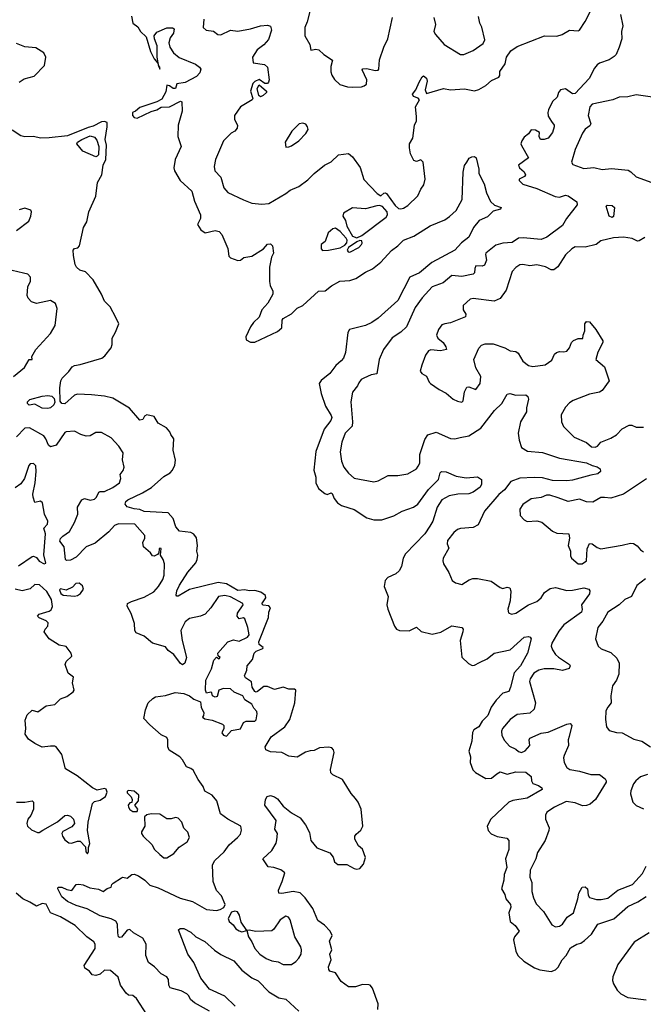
# Model space of a CAD drawing. Extents: x 1690054 to 1842981, y 782881 to 914114.
# Tile 68 of 256: x 1703358 to 1707755, y 828471 to 835409. Entities that reach past the tile are written whole.
import ezdxf

# ---------------------------------------------------------------- set-up
doc = ezdxf.new("R2010")
doc.units = 0

msp = doc.modelspace()

# ---------------------------------------------------------------- linework, layer by layer
at = {"layer": '0CON10XD'}
for points in [[(1705425.4, 835555), (1705384, 835395), (1705367.5, 835355), (1705367.8, 835295), (1705402.9, 835235), (1705411.2, 835195), (1705445, 835200.8), (1705467.9, 835197.9), (1705503.3, 835165), (1705563.3, 835125), (1705551.7, 835078.3), (1705552.3, 835042.3), (1705558.3, 835018.3), (1705578.3, 834988.3), (1705615, 834952.5), (1705670, 834935), (1705705.9, 834934.1), (1705767, 834937), (1705787.7, 834942.3), (1705803.3, 834955), (1705805.7, 834985), (1705772, 835055), (1705776.1, 835063.9), (1705805, 835065.4), (1705865, 835051.1), (1705885, 835054.5), (1705889.3, 835060.7), (1705894.7, 835125.3), (1705925.6, 835215), (1705954.5, 835275.5), (1705986, 835425)], [(1704655, 835413.3), (1704651.5, 835355), (1704672, 835335), (1704725, 835328.1), (1704755, 835305.6), (1704775, 835301.9), (1704844.6, 835335.4), (1704895, 835329.3), (1704985.3, 835344.7), (1705055, 835366.2), (1705105, 835370), (1705125, 835362.5), (1705133.3, 835335), (1705110.8, 835269.2), (1705078.8, 835231.2), (1705032.7, 835197.3), (1705000, 835145), (1705005, 835104.3), (1705083, 835093), (1705104.1, 835074.1), (1705116.2, 834985), (1705111.7, 834968.3), (1705105, 834960), (1705085, 834960), (1705045, 834986.7), (1705015, 834972.5), (1705001.3, 834958.7), (1704985.5, 834905), (1705002.5, 834855), (1704997.5, 834845), (1704915, 834796.2), (1704873.3, 834735), (1704872.5, 834705), (1704892.5, 834665), (1704890, 834645), (1704875, 834624), (1704849.7, 834610.3), (1704795, 834556.7), (1704737.1, 834425), (1704728, 834375), (1704734, 834345), (1704775, 834298.8), (1704797.8, 834225), (1704825, 834191.4), (1704935, 834138.9), (1704995, 834117.1), (1705065, 834109.2), (1705115, 834114.3), (1705235, 834184.3), (1705265, 834207.8), (1705325, 834232.9), (1705389.5, 834280.5), (1705435, 834324.3), (1705506.8, 834383.2), (1705553.4, 834406.6), (1705605, 834455.8), (1705676.4, 834466.4), (1705705, 834442.5), (1705757.6, 834367.6), (1705783.9, 834283.9), (1705877.5, 834185), (1705905, 834167.5), (1705925, 834187.5), (1705935, 834190), (1705945, 834183.8), (1706005, 834100), (1706029.1, 834079.1), (1706045, 834075.6), (1706065, 834080.5), (1706095, 834100), (1706165, 834167.5), (1706185.4, 834214.6), (1706206.4, 834245), (1706216.5, 834285), (1706202.5, 834405), (1706185, 834420.8), (1706155, 834410), (1706136.7, 834416.7), (1706113.3, 834465), (1706106.1, 834506.1), (1706106.2, 834535), (1706129.2, 834575), (1706142.5, 834665), (1706154.4, 834695.6), (1706156.6, 834726.6), (1706148, 834795), (1706176.7, 834845), (1706167, 834857), (1706135, 834868.8), (1706126.2, 834885), (1706150, 834915), (1706175, 834970), (1706195, 835007.5), (1706205, 835012.5), (1706226.1, 834996.1), (1706230, 834975), (1706217.5, 834915), (1706225, 834890), (1706345, 834924.3), (1706395, 834916), (1706495, 834922.5), (1706565, 834908.9), (1706595, 834918.1), (1706645, 834945.7), (1706685, 834980.8), (1706736.7, 835005), (1706743.3, 835015), (1706743.3, 835045), (1706781.7, 835098.3), (1706790, 835145), (1706820.2, 835189.8), (1706865, 835220.6), (1707057.5, 835295), (1707145, 835294.2), (1707183.3, 835305), (1707235, 835335.7), (1707295, 835330.8), (1707305, 835336.2), (1707345, 835397.5), (1707415, 835533.3)], [(1704145.7, 835434.3), (1704156, 835385), (1704190, 835360), (1704210, 835325), (1704248.3, 835288.3), (1704278.9, 835185), (1704305, 835134), (1704332.5, 835102.5), (1704339.2, 835079.8), (1704345, 835060), (1704346.7, 835075), (1704339.2, 835079.8), (1704327.8, 835145), (1704327.5, 835225), (1704307.2, 835275), (1704306.7, 835295), (1704325, 835321.2), (1704395, 835351.1), (1704435, 835350.8), (1704445.7, 835345), (1704442.9, 835315), (1704419.7, 835280.3), (1704409.5, 835245), (1704415.4, 835215.4), (1704441.9, 835175), (1704482.4, 835142.4), (1704597.5, 835095), (1704625.8, 835075.8), (1704635, 835060), (1704628.8, 835035), (1704605, 835008), (1704523.9, 834966.1), (1704465, 834957.5), (1704456.2, 834923.8), (1704440, 834925), (1704413.6, 834943.6), (1704395, 834947.5), (1704388.9, 834901.1), (1704360.8, 834849.2), (1704325, 834829.6), (1704205, 834791.1), (1704175, 834763.8), (1704153.3, 834755), (1704153.2, 834735), (1704165, 834719.1), (1704185.4, 834715.4), (1704285, 834762.2), (1704325, 834773.8), (1704355, 834792.5), (1704414.4, 834795.6), (1704492.5, 834835), (1704500.7, 834830.7), (1704503.8, 834765), (1704475.7, 834665.7), (1704472, 834585), (1704495.5, 834515), (1704453.6, 834425), (1704445.4, 834365), (1704448.4, 834345), (1704488.1, 834275), (1704570.9, 834200.9), (1704590, 834130), (1704631.5, 834035), (1704631.5, 834008.5), (1704612.2, 833965), (1704635, 833928.8), (1704665, 833906.2), (1704735, 833924.2), (1704765, 833915.7), (1704782.9, 833895), (1704825.7, 833795.7), (1704833.1, 833743.1), (1704845, 833731.2), (1704895, 833711.2), (1704915, 833713.8), (1704937.3, 833732.7), (1704995, 833742.9), (1705075.6, 833794.4), (1705105, 833827.5), (1705125, 833830), (1705140, 833815), (1705146.7, 833765), (1705134, 833735), (1705119.2, 833665), (1705118.1, 833565), (1705124.4, 833535), (1705143.1, 833495), (1705141.9, 833475), (1705107.8, 833412.2), (1705063.8, 833365), (1705046.9, 833313.1), (1705007.1, 833275), (1704985.4, 833244.6), (1704953.1, 833175), (1704954, 833154), (1704985, 833137.1), (1705015, 833136.5), (1705175, 833211.1), (1705205, 833238), (1705208.6, 833291.4), (1705215, 833303.8), (1705275, 833336), (1705315, 833375.8), (1705354.4, 833395), (1705465, 833495.3), (1705512, 833498), (1705556.9, 833533.1), (1705615, 833567.3), (1705685, 833571.2), (1705728.9, 833585), (1705795, 833629.4), (1705845, 833652.9), (1705905, 833700.5), (1705978.2, 833781.8), (1706025, 833815.3), (1706065, 833854.6), (1706135.8, 833884.2), (1706252.3, 833957.7), (1706355, 834000), (1706387.8, 834022.2), (1706434.4, 834065), (1706477.9, 834142.1), (1706484.4, 834335.6), (1706495, 834382.5), (1706510, 834405), (1706527.5, 834432.5), (1706545, 834443.8), (1706565, 834444), (1706575.4, 834435.4), (1706596.2, 834355), (1706596.2, 834325), (1706631.7, 834251.7), (1706649.1, 834189.1), (1706677.7, 834127.7), (1706705, 834103.3), (1706752.5, 834085), (1706747.5, 834075), (1706695, 834060), (1706655, 834020), (1706596.6, 833993.4), (1706558.6, 833945), (1706525, 833876), (1706472.4, 833837.6), (1706425, 833785.5), (1706263, 833697), (1706177.5, 833625), (1706107.5, 833595), (1706025, 833430), (1705885, 833305.6), (1705840, 833275)], [(1707594.2, 835445), (1707610, 835365), (1707601.2, 835325), (1707603.3, 835275), (1707583.8, 835215), (1707562.9, 835165), (1707549.8, 835150.2), (1707515, 835126.4), (1707446.2, 835103.8), (1707429, 835091), (1707411.4, 835068.6), (1707374.2, 834995), (1707275, 834890), (1707255, 834887.5), (1707205, 834922.5), (1707170, 834915), (1707156.7, 834895), (1707147.5, 834862.5), (1707115, 834833.3), (1707086.2, 834775), (1707081.2, 834755), (1707085, 834730), (1707108.3, 834691.7), (1707126.7, 834665), (1707126.2, 834655), (1707114, 834615), (1707085, 834574), (1707055, 834563.8), (1707030, 834565), (1707020, 834585), (1707022.5, 834615), (1706995, 834630), (1706965, 834633.3), (1706944.2, 834605.8), (1706915, 834581.2), (1706899.4, 834555), (1706892.2, 834535), (1706895, 834523.3), (1706945.5, 834435), (1706875.5, 834385), (1706880.8, 834365), (1706915, 834338.1), (1706923.8, 834316.2), (1706917.5, 834305), (1706880, 834285), (1706880, 834275), (1706905, 834249.2), (1707005, 834220), (1707133.8, 834163.8), (1707165, 834159.1), (1707205, 834172.2), (1707225, 834169.1), (1707285.7, 834125), (1707289.1, 834105), (1707212.8, 834007.2), (1707185, 833957.9), (1707075, 833875.7), (1707035, 833861.4), (1706908.2, 833871.8), (1706875, 833869.5), (1706829.9, 833840.1), (1706765, 833835.4), (1706715, 833819.4), (1706645, 833763.8), (1706641.5, 833755), (1706649.2, 833715), (1706635, 833678.6), (1706618.1, 833671.9), (1706575, 833674.3), (1706566.4, 833655), (1706565.5, 833624.5), (1706556.2, 833615), (1706475, 833599.3), (1706405, 833606.2), (1706342.5, 833555), (1706265, 833526.9), (1706195, 833449.1), (1706145, 833380.9), (1706085, 833245.9), (1706045, 833206.5), (1705983.4, 833166.6), (1705922.5, 833085), (1705893.1, 833015), (1705876.2, 832913.8), (1705835, 832906.9), (1705784, 832884), (1705765, 832874.4), (1705749.4, 832850.6)], [(1706276.7, 835425), (1706289.2, 835375), (1706278.8, 835325), (1706288.8, 835305), (1706351.2, 835235), (1706465, 835163.5), (1706488.8, 835165), (1706555, 835193.1), (1706625, 835241.9), (1706636.3, 835266.3), (1706615.4, 835355.4), (1706602.1, 835385), (1706592.4, 835432.4)], [(1703355, 834969.2), (1703388.2, 834991.8), (1703459.8, 835010.2), (1703532.6, 835087.4), (1703542.9, 835145), (1703526.9, 835175), (1703471.5, 835211.5), (1703395, 835218.4), (1703335, 835242.4)], [(1705055, 834866.2), (1705044.1, 834874.1), (1705032, 834925), (1705045, 834950), (1705097.5, 834905), (1705098.8, 834895), (1705075, 834874.3), (1705055, 834866.2)], [(1707835, 834860.4), (1707705, 834879.6), (1707645, 834864.8), (1707585, 834863.3), (1707540.8, 834845), (1707395, 834814.5), (1707378.5, 834795), (1707365.7, 834735), (1707384.4, 834675), (1707378, 834662), (1707345, 834638.5), (1707325, 834608.6), (1707275.4, 834495), (1707248.6, 834405), (1707257.6, 834387.6), (1707335, 834360), (1707405, 834368.7), (1707465, 834353.8), (1707531.1, 834361.1), (1707648.7, 834348.7), (1707667.8, 834337.8), (1707705, 834300.8), (1707815, 834261.2)], [(1703840.8, 834649.2), (1703695, 834590.4), (1703565, 834576), (1703505, 834574.7), (1703455, 834585.4), (1703395, 834582.9), (1703365, 834591.3), (1703305, 834630.7)], [(1705882.5, 828435), (1705886.4, 828473.6), (1705845.5, 828585.5), (1705828.8, 828605), (1705818.3, 828608.3), (1705775, 828609.2), (1705725, 828594.3), (1705675, 828592.9), (1705625, 828631.2), (1705583.3, 828693.3), (1705544.2, 828704.2), (1705536.4, 828715), (1705535.3, 828735), (1705554.6, 828785), (1705545.5, 828825), (1705558.9, 828855), (1705542.5, 828915), (1705561.1, 828955), (1705546.2, 828985), (1705507.3, 829027.3), (1705460.3, 829060.3), (1705423.4, 829145), (1705371.2, 829221.2), (1705335, 829255.5), (1705285, 829265.3), (1705205, 829250.4), (1705184, 829255), (1705182.5, 829275), (1705209.2, 829335), (1705227.9, 829397.9), (1705198.8, 829418.8), (1705148.8, 829435), (1705109.7, 829439.7), (1705071.4, 829495), (1705135, 829553.5), (1705165, 829605.8), (1705170.3, 829629.7), (1705176.2, 829675), (1705155.6, 829705), (1705166.7, 829765), (1705087.1, 829875), (1705090, 829915), (1705102.5, 829935), (1705125, 829941.2), (1705155, 829933.8), (1705175, 829917.5), (1705216, 829866), (1705275, 829820.8), (1705335.6, 829785), (1705371.9, 829735), (1705400.3, 829680.3), (1705410, 829625), (1705452.7, 829572.7), (1705545, 829537.5), (1705567.7, 829507.7), (1705576.7, 829475), (1705600, 829455), (1705665, 829456.7), (1705715, 829428.8), (1705735, 829423.8), (1705755, 829428.8), (1705782.7, 829457.3), (1705796, 829505), (1705774.1, 829564.1), (1705747.7, 829587.7), (1705721.2, 829635), (1705721.2, 829655), (1705729.5, 829670.5), (1705762.7, 829697.3), (1705778, 829725), (1705765.8, 829845), (1705744.2, 829895), (1705725, 829921.2), (1705695, 829956.2), (1705634.4, 830054.4), (1705565, 830087.1), (1705550.9, 830100.9), (1705549.4, 830125), (1705574.6, 830245), (1705570.9, 830265), (1705557.5, 830277.5), (1705535, 830283.8), (1705472.5, 830277.5), (1705435, 830258.8), (1705405, 830257.4), (1705373, 830247), (1705315, 830212.5), (1705255, 830218.4), (1705205.3, 830245.3), (1705125, 830249.5), (1705094.3, 830264.3), (1705088.6, 830285), (1705131.4, 830355), (1705227.5, 830425), (1705261.6, 830478.4), (1705298.2, 830595), (1705304, 830685), (1705295, 830692.5), (1705255, 830692.5), (1705215, 830706), (1705155, 830689.3), (1705105, 830709.6), (1705079.1, 830710.9), (1705035, 830675.6), (1705025, 830670), (1705015, 830674), (1704997.1, 830705), (1704992.1, 830742.1), (1704950.5, 830770.5), (1704942.9, 830785), (1704958.2, 830825), (1704961.8, 830855), (1704999.4, 830900.6), (1705011.2, 830945), (1705025, 830958.9), (1705072.5, 830977.5), (1705074.4, 830985), (1705045.9, 831005.9), (1705043.9, 831023.9), (1705112.8, 831197.2), (1705115.2, 831235), (1705125.3, 831265), (1705115, 831279.4), (1705074, 831284), (1705065, 831293.8), (1705094.1, 831335), (1705091.2, 831351.2), (1705057.1, 831375), (1705016.5, 831386.5), (1704975, 831384.8), (1704945, 831392.1), (1704895, 831387.6), (1704815, 831434.1), (1704756.2, 831443.8), (1704555, 831393.5), (1704475, 831345.7), (1704465, 831346.2), (1704460, 831355), (1704464.7, 831385), (1704484.7, 831425), (1704543.7, 831516.3), (1704598.6, 831581.4), (1704610, 831605), (1704614.6, 831634.6), (1704606.9, 831665), (1704611.3, 831705), (1704605, 831757.5), (1704585, 831784.2), (1704565, 831795.6), (1704484, 831805), (1704458.6, 831835), (1704439.4, 831895), (1704405, 831933.3), (1704235, 831942.9), (1704205, 831957.8), (1704165, 831961.5), (1704115, 831976.2), (1704101.2, 831995), (1704106.4, 832013.6), (1704120, 832025), (1704224.3, 832075), (1704286.7, 832113.3), (1704375, 832189.2), (1704418.8, 832215), (1704436.2, 832235), (1704450.5, 832269.5), (1704455.9, 832304.1), (1704440, 832375), (1704443.8, 832455), (1704424, 832485), (1704416.2, 832505), (1704392.2, 832532.2), (1704335, 832565.5), (1704305, 832612.2), (1704255, 832623.8), (1704237.8, 832615), (1704225, 832592.5), (1704205, 832588.2), (1704132.8, 832672.8), (1704015, 832741.1), (1703955, 832755.6), (1703865, 832766.5), (1703765, 832770.6), (1703745, 832762.9), (1703675, 832701.1), (1703654.6, 832704.6), (1703641.8, 832721.8), (1703641.4, 832815), (1703648.1, 832865), (1703657.3, 832882.7), (1703705, 832929.2), (1703727.9, 832962.1), (1703745, 832973.3), (1703785, 832979.1), (1703936.7, 833025), (1703958.7, 833041.3), (1704002.3, 833097.7), (1704010.7, 833119.3), (1704009.4, 833165), (1704033.1, 833206.9), (1704055.5, 833265), (1704035, 833310), (1703995, 833386), (1703955, 833426.7), (1703935.5, 833475.5), (1703875.8, 833575), (1703822.2, 833632.2), (1703782, 833645), (1703758, 833665), (1703748, 833685), (1703736.8, 833746.8), (1703735, 833786), (1703744.1, 833795.9), (1703767.7, 833802.3), (1703778.2, 833815), (1703808.6, 833945), (1703830, 833985), (1703845.8, 834055), (1703893.6, 834165), (1703907.1, 834262.9), (1703935.8, 834315), (1703947.1, 834385), (1703966.1, 834425), (1703970, 834525), (1703959.5, 834565), (1703975.3, 834655.3), (1703973.9, 834683.9), (1703955, 834692.3), (1703935, 834689.4), (1703875, 834659.1), (1703840.8, 834649.2)], [(1705235, 834510), (1705255, 834513.3), (1705275, 834520), (1705325, 834555.8), (1705375, 834606.7), (1705392, 834635), (1705388, 834655), (1705375, 834673.3), (1705355, 834681.2), (1705327.5, 834675), (1705277, 834623), (1705230, 834545), (1705235, 834510)], [(1703895, 834443.8), (1703803.6, 834483.6), (1703760, 834535), (1703766.2, 834545), (1703794.6, 834565.4), (1703855, 834590.4), (1703885, 834582.1), (1703901.3, 834561.3), (1703914.5, 834515), (1703912.3, 834457.7), (1703905, 834446.7), (1703895, 834443.8)], [(1705735, 833871.2), (1705770.8, 833889.2), (1705942, 834018), (1705951.5, 834035), (1705948.5, 834055), (1705915, 834093.3), (1705895, 834100), (1705875, 834098), (1705795, 834076), (1705705, 834082.9), (1705641.9, 834045), (1705637.1, 834025), (1705653.9, 833995), (1705663.6, 833953.6), (1705703.4, 833883.4), (1705735, 833871.2)], [(1707535, 834016.2), (1707514.2, 834025), (1707493.8, 834095), (1707498.8, 834101.2), (1707535, 834099.4), (1707552, 834085), (1707545, 834021.2), (1707535, 834016.2)], [(1703335, 833922.5), (1703421.7, 833988.3), (1703436.2, 834025), (1703440, 834055), (1703435, 834066.7), (1703395, 834080), (1703355, 834069.2)], [(1705492.6, 833782.6), (1705535, 833784.2), (1705617.5, 833802.5), (1705649.7, 833820.3), (1705664.3, 833835.7), (1705666, 833855), (1705659.2, 833869.2), (1705617.6, 833917.6), (1705585, 833940.5), (1705565, 833935.7), (1705533.3, 833906.7), (1705512.5, 833845), (1705483.8, 833825), (1705484.5, 833795), (1705492.6, 833782.6)], [(1705685, 833772), (1705748.8, 833805), (1705768.8, 833825), (1705773.3, 833835), (1705770, 833850), (1705755, 833852.5), (1705735, 833843.3), (1705675.8, 833804.2), (1705666.2, 833785), (1705673.9, 833773.9), (1705685, 833772)], [(1707765, 833874.2), (1707725, 833850), (1707715, 833848), (1707695, 833857.5), (1707676.4, 833866.4), (1707615, 833877.8), (1707545, 833871.4), (1707455, 833852), (1707422.5, 833825), (1707346, 833806), (1707275, 833809.2), (1707251.2, 833795), (1707207.3, 833752.7), (1707152.1, 833667.9), (1707123, 833647), (1707105, 833646.9), (1707065, 833666.6), (1707005, 833682.5), (1706955, 833675.6), (1706905, 833684.4), (1706885, 833680.6), (1706855, 833662.9), (1706830.6, 833635), (1706787.9, 833502.1), (1706746.5, 833443.5), (1706704.2, 833425.8), (1706555, 833444.4), (1706535, 833439.4), (1706484.4, 833395), (1706485.5, 833365.5), (1706504, 833335), (1706501.2, 833315), (1706395, 833273.5), (1706355, 833266.9), (1706335, 833258.8), (1706310.8, 833225), (1706297.5, 833185), (1706306.2, 833165), (1706344.5, 833134.5), (1706362, 833105), (1706366.2, 833085), (1706325, 833075.6), (1706257.3, 833082.7), (1706240, 833075), (1706219.2, 833045), (1706192, 832975), (1706182.3, 832932.3), (1706192.5, 832915), (1706226.8, 832896.8), (1706244.4, 832854.4), (1706254.4, 832844.4), (1706315, 832802.5), (1706365, 832778.1), (1706415, 832735.6), (1706445, 832721.4), (1706475, 832714.2), (1706485, 832723.8), (1706493.6, 832786.4), (1706510.9, 832819.1), (1706525, 832821.9), (1706575, 832804.2), (1706604.3, 832845.7), (1706608.6, 832895), (1706573.1, 832955), (1706560.8, 833015), (1706595.8, 833095), (1706614, 833115), (1706640, 833125), (1706695, 833125.6), (1706777.7, 833097.7), (1706815.5, 833075.5), (1706855, 833070.6), (1706871.7, 833058.3), (1706905, 833002.5), (1706945, 832971.9), (1706975, 832965.6), (1707063.1, 832976.9), (1707109.7, 833010.3), (1707127.7, 833052.3), (1707143.3, 833065), (1707165, 833072), (1707195, 833069.2), (1707215.6, 833074.4), (1707234.2, 833095.8), (1707248.8, 833135), (1707261.7, 833148.3), (1707295, 833162.5), (1707328.3, 833161.7), (1707330, 833185), (1707343.6, 833216.4), (1707343.6, 833266.4), (1707355, 833282.5), (1707375, 833280), (1707421.2, 833225), (1707470, 833145), (1707470, 833135), (1707434.4, 833065.6), (1707420, 833015), (1707482.1, 832962.1), (1707513.8, 832865), (1707465, 832796.2), (1707446.4, 832783.6), (1707375, 832770), (1707260, 832725), (1707235, 832709.2), (1707205, 832678.1), (1707176.5, 832625), (1707177.5, 832575), (1707191.9, 832541.9), (1707266.3, 832466.3), (1707355, 832430.4), (1707389.8, 832399.8), (1707415, 832396.7), (1707430.8, 832405), (1707455, 832432.2), (1707525, 832459.2), (1707565, 832484.5), (1707606.7, 832525), (1707655, 832551.1), (1707675, 832551.9), (1707705, 832537.8), (1707755, 832538.2)], [(1703314.6, 832895.4), (1703391.7, 832958.3), (1703425, 833013.8), (1703446.7, 833015), (1703443.8, 833035), (1703470.8, 833085), (1703575, 833198), (1703606.6, 833253.4), (1703620.7, 833375), (1703609.1, 833409.1), (1703575, 833431.2), (1703475, 833410), (1703440.3, 833420.3), (1703416.4, 833446.4), (1703411.2, 833465), (1703416, 833526), (1703432.7, 833567.3), (1703432.9, 833595), (1703415, 833617.1), (1703385, 833622.9), (1703305, 833642.1)], [(1705840, 833275), (1705795, 833253.1), (1705683.3, 833225), (1705672, 833205), (1705655.8, 833065), (1705640, 833025), (1705625.4, 833004.6), (1705586.9, 832973.1), (1705544.7, 832915.3), (1705483.7, 832866.3), (1705470, 832845), (1705483.5, 832775), (1705514.7, 832685), (1705555, 832620), (1705558.6, 832605), (1705551.4, 832585), (1705505.2, 832524.8), (1705445.4, 832365.4), (1705430.8, 832235), (1705446.2, 832185), (1705446.5, 832145), (1705465.3, 832105.3), (1705509.9, 832069.9), (1705525, 832063.8), (1705555, 832074.3), (1705560.9, 832070.9), (1705575.6, 832035), (1705598, 832005), (1705626.2, 831985), (1705678.8, 831968.8), (1705715, 831957.5), (1705805, 831898.5), (1705855, 831883.8), (1705910, 831885), (1705995, 831911.9), (1706055, 831945.5), (1706133.8, 831975), (1706164.4, 831995), (1706241, 832099), (1706310.7, 832169.3), (1706322.5, 832215), (1706332.5, 832225), (1706365, 832224), (1706435, 832192.5), (1706505, 832181.2), (1706585, 832187.8), (1706615, 832169.2), (1706614.4, 832135), (1706604.3, 832115), (1706555, 832080.6), (1706525, 832068.1), (1706446.7, 832066.7), (1706385, 832054.6), (1706333.5, 832025), (1706300.8, 831975), (1706271.8, 831875), (1706248.8, 831841.2), (1706215, 831786.7), (1706078.1, 831645), (1706061.9, 831615), (1706049.2, 831555), (1706034, 831525), (1706009.2, 831505), (1705952.4, 831477.6), (1705935, 831456.7), (1705926.4, 831415), (1705955.6, 831345), (1705946.2, 831285), (1705953.9, 831255), (1706000, 831135), (1706015, 831114.4), (1706035, 831104.5), (1706105, 831102.2), (1706155, 831127.8), (1706188.2, 831098.3), (1706265, 831078.5), (1706326.2, 831093.8), (1706405, 831138.5), (1706475.3, 831125.3), (1706483.5, 831115), (1706482.7, 831095), (1706462.5, 831035), (1706475, 830916.2), (1706521.2, 830871.2), (1706548.8, 830858.8), (1706565, 830861.1), (1706600, 830880), (1706654.4, 830905.6), (1706704, 830945), (1706815, 830968.5), (1706915, 831057.3), (1706945, 831062.5), (1706957, 831057), (1706962.9, 831045), (1706937.8, 830945), (1706888.7, 830855), (1706845, 830807.1), (1706819.5, 830705), (1706805.7, 830675), (1706765, 830662.5), (1706716.2, 830615), (1706681.5, 830565), (1706659.5, 830505), (1706619.2, 830465), (1706595, 830425.6), (1706560.6, 830405), (1706549.4, 830385), (1706545.5, 830325), (1706524.5, 830255), (1706537.3, 830215), (1706534.6, 830175), (1706553.6, 830123.6), (1706572, 830105), (1706645, 830061.8), (1706685, 830065.4), (1706721.8, 830095), (1706745, 830108.5), (1706795, 830092.5), (1706855, 830108.4), (1706925.4, 830105.4), (1706964, 830075), (1706966, 830045), (1706975, 830026.7), (1707015, 830012.9), (1707038.8, 829995), (1707041.2, 829985), (1706935, 829924.2), (1706834, 829906), (1706806.5, 829895), (1706679.4, 829775), (1706654, 829725), (1706660, 829695), (1706683, 829673), (1706725, 829652.9), (1706791.7, 829641.7), (1706807.5, 829625), (1706807.4, 829562.6), (1706783.7, 829496.3), (1706791.5, 829435), (1706773.8, 829385), (1706771.8, 829345), (1706755.5, 829285), (1706777.5, 829245), (1706785.6, 829215), (1706819.2, 829175), (1706819.6, 829155), (1706806.7, 829115), (1706815.7, 829055), (1706851.8, 829025), (1706879.4, 828985), (1706845.5, 828945), (1706839.1, 828925), (1706855.5, 828845), (1706870.5, 828815), (1706911.4, 828775), (1706988.6, 828728.6), (1707025, 828714.4), (1707105, 828702.2), (1707135, 828713.6), (1707155, 828733.3), (1707183.3, 828785), (1707211.6, 828815), (1707240.5, 828869.5), (1707285, 828894.5), (1707315, 828902.1), (1707339.7, 828920.3), (1707388.8, 828965), (1707434.1, 829035.9), (1707546.5, 829073.5), (1707645, 829160), (1707716.8, 829193.3), (1707775, 829229.2)], [(1705749.4, 832850.6), (1705740.1, 832829.9), (1705704.4, 832785), (1705692.9, 832717.1), (1705704.6, 832575), (1705701.5, 832545), (1705653.3, 832495), (1705628.3, 832431.7), (1705617.1, 832365), (1705627.5, 832297.5), (1705642.5, 832255), (1705675, 832213.1), (1705715, 832178.6), (1705855, 832152.5), (1705885, 832159.2), (1705955, 832196.9), (1706025, 832197.5), (1706095, 832208.6), (1706155, 832243.5), (1706168.1, 832261.9), (1706178.2, 832285), (1706178.8, 832345), (1706215, 832450), (1706235, 832483.1), (1706295, 832501.8), (1706395, 832458.1), (1706425, 832455.6), (1706464.5, 832465.5), (1706525, 832475.7), (1706610.2, 832529.8), (1706704.6, 832655.4), (1706756.4, 832703.6), (1706795, 832771.2), (1706814.2, 832775.8), (1706855, 832763.3), (1706925.6, 832765.6), (1706940, 832755), (1706945.6, 832735), (1706931.4, 832675), (1706931.4, 832645), (1706890, 832575), (1706872.7, 832495), (1706879.1, 832445), (1706895.5, 832395.5), (1706938, 832368), (1707045, 832358.2), (1707165, 832319.6), (1707355, 832286.6), (1707395, 832267.3), (1707429.1, 832259.1), (1707451.2, 832245), (1707452, 832225), (1707435, 832210), (1707385, 832199.6), (1707255, 832164.1), (1707215, 832158.6), (1707115, 832162.9), (1707045, 832180.6), (1706985, 832183), (1706885, 832177.5), (1706821.8, 832155), (1706776, 832095), (1706735.7, 832064.3), (1706635, 831945.7), (1706590.3, 831849.7), (1706555, 831831.8), (1706465.5, 831824.5), (1706443.7, 831816.3), (1706418, 831795), (1706375, 831740), (1706372.5, 831715), (1706384.6, 831685), (1706344.6, 831615), (1706340.5, 831595), (1706345.7, 831575), (1706384.3, 831514.3), (1706406.2, 831456.2), (1706430.5, 831440.5), (1706475, 831430), (1706527, 831463), (1706552.1, 831472.1), (1706585, 831472.1), (1706682.5, 831452.5), (1706745, 831408.8), (1706765, 831401.2), (1706795, 831411.2), (1706813.3, 831405), (1706820.9, 831380.9), (1706816.9, 831313.1), (1706798.5, 831255), (1706805, 831228.8), (1706825, 831220), (1706855, 831227.5), (1706945, 831285.7), (1707005, 831310), (1707034.6, 831335.4), (1707057.3, 831372.7), (1707098.3, 831401.7), (1707135, 831407.3), (1707216.2, 831386.2), (1707255, 831388.2), (1707335, 831405.3), (1707371.1, 831395), (1707376.9, 831385), (1707375, 831364.2), (1707320, 831285), (1707324, 831254), (1707318.1, 831235), (1707195.4, 831145), (1707159.1, 831100.8), (1707110, 831015), (1707106.2, 830995), (1707115, 830969.2), (1707135.8, 830935.8), (1707156.8, 830916.8), (1707233.8, 830865), (1707238, 830855), (1707232.3, 830837.7), (1707185, 830822.2), (1707125, 830834.5), (1707055, 830834.4), (1707018.8, 830825), (1706983.1, 830805), (1706956.4, 830765), (1706952.7, 830745), (1706995.4, 830595.4), (1706985, 830551.2), (1706955, 830521.4), (1706865, 830512.5), (1706815, 830478.1), (1706762.9, 830415), (1706755.7, 830395), (1706758.1, 830365), (1706775, 830330), (1706810.9, 830290.9), (1706855, 830268.6), (1706875, 830251.4), (1706895, 830245.8), (1706922.4, 830257.6), (1706954, 830295), (1706948.8, 830335), (1706954.3, 830345.7), (1707035, 830382.5), (1707085, 830389.5), (1707215, 830444.2), (1707238.6, 830448.6), (1707250, 830435), (1707231.4, 830358.6), (1707225.7, 830335), (1707228, 830295), (1707195.8, 830225), (1707193, 830207), (1707197.5, 830175), (1707215, 830140), (1707236.7, 830125), (1707304.6, 830114.6), (1707385, 830090.8), (1707445, 830089.2), (1707485, 830058.8), (1707494, 830045), (1707492.5, 830035), (1707417.1, 829915), (1707380, 829880), (1707355, 829870.5), (1707325, 829868.5), (1707275, 829891.2), (1707210.4, 829899.6), (1707129.5, 829860.5), (1707075, 829823.8), (1707065.7, 829804.3), (1707064.3, 829775), (1707091.9, 829715), (1707088.9, 829695), (1707061.9, 829625), (1707009.1, 829540.9), (1706996.2, 829495), (1706957.3, 829415), (1706955.5, 829365.5), (1706968.9, 829328.9), (1706968.2, 829265), (1706980.8, 829220.8), (1706999.4, 829179.4), (1707050.8, 829125), (1707110.5, 829030.5), (1707135, 829016.7), (1707165, 829022), (1707185, 829036.2), (1707218.6, 829085), (1707261.5, 829115), (1707293.9, 829215), (1707299.3, 829255), (1707323.1, 829296.9), (1707345, 829298.8), (1707360.7, 829285), (1707365, 829240), (1707375, 829223.2), (1707425, 829209.6), (1707458.3, 829208.3), (1707505, 829218.8), (1707575.6, 829275), (1707679.4, 829315), (1707748.7, 829391.3), (1707776.1, 829445)], [(1703555, 832669.2), (1703515, 832672.2), (1703465, 832698.8), (1703423.6, 832693.6), (1703412.5, 832705), (1703413, 832717), (1703428.3, 832731.7), (1703515, 832755.8), (1703555, 832761.2), (1703585, 832756.2), (1703599.7, 832739.7), (1703605.7, 832715), (1703598.1, 832695), (1703575, 832674), (1703555, 832669.2)], [(1704695, 828421.5), (1704591.1, 828481.1), (1704562.2, 828505), (1704551.1, 828531.1), (1704535.4, 828545.4), (1704495, 828564.8), (1704417.7, 828587.7), (1704408.8, 828605), (1704406.7, 828645), (1704395, 828664.2), (1704354.4, 828684.4), (1704308.6, 828735), (1704265.7, 828765), (1704246.7, 828815), (1704248.5, 828895), (1704225, 828936.9), (1704160, 828975), (1704135, 828997.5), (1704115, 828992.5), (1704075, 828943.8), (1704061.7, 828941.7), (1704055, 828946.7), (1704049.7, 828975), (1704047.7, 829035), (1704035.8, 829055.8), (1704003.5, 829073.5), (1703925, 829093.1), (1703832.3, 829142.3), (1703756.2, 829166.2), (1703695, 829195.6), (1703655, 829227.1), (1703627.5, 829285), (1703630, 829295), (1703655, 829296.2), (1703689.5, 829279.5), (1703725, 829272.5), (1703755.9, 829314.1), (1703775, 829317.4), (1703805, 829311.8), (1703852.2, 829292.2), (1703912.8, 829282.8), (1703945, 829266.2), (1703975, 829286.2), (1704002.5, 829295), (1704007.5, 829315), (1704016.7, 829325), (1704075, 829362.5), (1704085, 829365.8), (1704115, 829359.2), (1704147.5, 829385), (1704165, 829388.5), (1704195, 829375.9), (1704238.9, 829345), (1704275, 829310.5), (1704335, 829291.2), (1704488.9, 829218.9), (1704575, 829195.6), (1704675, 829138.9), (1704745, 829132.5), (1704772, 829138), (1704797.7, 829152.3), (1704806, 829175), (1704780, 829235), (1704745, 829273.3), (1704721.9, 829335), (1704717.3, 829452.7), (1704734.3, 829485), (1704800, 829545), (1704834.4, 829595), (1704892.5, 829645), (1704915, 829670), (1704922.3, 829697.7), (1704918, 829725), (1704825, 829774.4), (1704772.8, 829812.8), (1704747.9, 829905), (1704715.5, 829945), (1704662.4, 829972.4), (1704651.8, 830005), (1704615.4, 830055.4), (1704580.5, 830120.5), (1704565, 830133.3), (1704533.2, 830143.2), (1704505, 830193.8), (1704486.2, 830215), (1704411.2, 830261.2), (1704402.9, 830285), (1704402.9, 830335), (1704395, 830350), (1704355, 830370), (1704275, 830440), (1704233.8, 830485), (1704243.8, 830545), (1704263.3, 830595), (1704296.7, 830625), (1704315, 830638), (1704385, 830646), (1704455, 830667.8), (1704515, 830660.5), (1704554.1, 830644.1), (1704585, 830620), (1704633, 830603), (1704636.7, 830565), (1704656.7, 830525), (1704653, 830507), (1704647.5, 830495), (1704662.3, 830482.3), (1704715, 830474), (1704786.7, 830445), (1704796.7, 830435), (1704797.5, 830415), (1704783, 830383), (1704795, 830367.5), (1704815, 830360), (1704850.8, 830399.2), (1704915, 830412.5), (1704935, 830456.7), (1704955, 830466), (1705015, 830466.2), (1705025.6, 830474.4), (1705032.3, 830517.7), (1705029.2, 830535), (1705007.9, 830557.9), (1704994.3, 830585), (1704945.9, 830615.9), (1704931.1, 830645), (1704870.9, 830670.9), (1704845, 830694.7), (1704795, 830696.8), (1704761.5, 830685), (1704749.5, 830640.5), (1704735, 830634.4), (1704718, 830645), (1704712.5, 830665), (1704705, 830670.6), (1704674.2, 830664.2), (1704667.5, 830685), (1704670.6, 830755), (1704710, 830835), (1704725.7, 830895), (1704745, 830916.7), (1704765, 830906), (1704771.4, 830915), (1704757.5, 830927.5), (1704755.6, 830945), (1704825, 831025.4), (1704865, 831038.2), (1704905, 831030), (1704965, 831056.9), (1704974.7, 831075), (1704966.7, 831125), (1704945, 831186.2), (1704935, 831194), (1704905, 831187.8), (1704890.7, 831205), (1704894.1, 831225.9), (1704932.9, 831285), (1704930.8, 831295), (1704845, 831342.1), (1704805, 831350.8), (1704759.1, 831345), (1704705.7, 831264.3), (1704665, 831220.8), (1704632.5, 831205), (1704555, 831189.2), (1704524.2, 831165), (1704494.4, 831105), (1704502.9, 831035), (1704533.5, 830915), (1704522, 830875), (1704505, 830863.3), (1704492.1, 830872.1), (1704444, 830935), (1704404.3, 830964.3), (1704385, 830990.8), (1704295, 831015.6), (1704235, 831065.6), (1704177.8, 831087.8), (1704168.6, 831105), (1704166.9, 831155), (1704144.4, 831225), (1704115.5, 831275.5), (1704118.1, 831295), (1704145, 831308.8), (1704235, 831338.9), (1704303.4, 831376.6), (1704335.9, 831414.1), (1704366.7, 831465), (1704375.5, 831495), (1704379.3, 831575), (1704370, 831605), (1704350, 831635), (1704355, 831683.3), (1704345, 831685.5), (1704340.7, 831679.3), (1704338.6, 831651.4), (1704330.3, 831639.7), (1704305, 831628.9), (1704295, 831631.1), (1704281.1, 831651.1), (1704230.8, 831695), (1704225.8, 831725), (1704238.8, 831755), (1704240, 831775), (1704168.6, 831855), (1704055, 831855.9), (1704026.4, 831845), (1703985, 831799.5), (1703888.7, 831721.3), (1703825.2, 831694.8), (1703755, 831622.5), (1703715, 831600.8), (1703687, 831597), (1703681.2, 831605), (1703672.2, 831695), (1703639.5, 831735), (1703645, 831754.3), (1703661.5, 831768.5), (1703707.7, 831802.3), (1703744.1, 831865.9), (1703767.5, 831925), (1703765.5, 831975), (1703795, 832025.7), (1703815, 832034.4), (1703855, 832022.8), (1703885, 832029.2), (1703899.6, 832045), (1703915, 832080), (1703925.5, 832085.5), (1703955, 832083.3), (1704015, 832112.9), (1704062.2, 832145), (1704071.2, 832175), (1704066.7, 832205), (1704088.1, 832231.9), (1704094.4, 832255), (1704082.3, 832307.7), (1704086.4, 832356.4), (1704056, 832405), (1704002.1, 832462.1), (1703935, 832501.2), (1703895, 832500), (1703855, 832476.2), (1703825.7, 832474.3), (1703788.8, 832485), (1703745, 832509.2), (1703685, 832505.6), (1703675, 832500.8), (1703615, 832411.4), (1703575, 832400), (1703560.5, 832410.5), (1703542.7, 832455), (1703526.7, 832476.7), (1703427.5, 832532.5), (1703395, 832531.5), (1703335, 832470.7)], [(1703349.3, 831560.7), (1703445, 831626.2), (1703455, 831628.8), (1703475, 831620), (1703495, 831592.5), (1703530, 831575), (1703541.7, 831578.3), (1703528.3, 831638.3), (1703538.6, 831785), (1703527.1, 831825), (1703553.5, 831855), (1703556.7, 831875), (1703532.2, 831925), (1703517.5, 832005), (1703505, 832016.7), (1703465, 832007.5), (1703451.8, 832045), (1703450, 832065), (1703466.9, 832145), (1703474.7, 832224.7), (1703472.5, 832265), (1703455, 832281.5), (1703431.5, 832278.5), (1703422.8, 832267.2), (1703392.5, 832175), (1703365, 832139.5), (1703325, 832110)], [(1707776.5, 832173.5), (1707615, 832066.7), (1707525, 832036.9), (1707481.1, 832041.1)], [(1707481.1, 832041.1), (1707455, 832041.2), (1707398.9, 832008.9), (1707355, 832011.2), (1707305, 832029.2), (1707225, 832013.6), (1707155, 832040.5), (1707095, 832057.5), (1707072.1, 832057.9), (1707035, 832043.1), (1706965, 832032), (1706905, 831993.3), (1706885, 831960), (1706886.7, 831915), (1706913.8, 831885), (1706935, 831873.1), (1707005, 831878.6), (1707038.9, 831868.9), (1707113.7, 831803.7), (1707145, 831790), (1707230, 831785), (1707233.3, 831755), (1707224.2, 831705), (1707240.8, 831665), (1707240.3, 831630.3), (1707248, 831615), (1707295, 831574.6), (1707323.8, 831575), (1707353.3, 831595), (1707359.7, 831680.3), (1707375, 831717.5), (1707395, 831716), (1707429.8, 831689.8), (1707455, 831681.1), (1707605.5, 831705.5), (1707665, 831719.5), (1707685, 831717.8), (1707712.2, 831702.2), (1707735, 831673.1), (1707755, 831659.2)], [(1707770.1, 831469.9), (1707708, 831422), (1707671.2, 831345), (1707625, 831322.5), (1707585.2, 831284.8), (1707504.5, 831235), (1707470.3, 831169.7), (1707434.7, 831125), (1707417.1, 831045), (1707435.4, 830995.4), (1707458.8, 830975), (1707525, 830950), (1707569.2, 830909.2), (1707584.6, 830874.6), (1707582, 830798), (1707565, 830753.8), (1707536.9, 830715), (1707525.4, 830645), (1707528.8, 830595), (1707504, 830565), (1707491.3, 830538.7), (1707487.3, 830477.3), (1707496.1, 830426.1), (1707515, 830400), (1707565, 830385.8), (1707605, 830384.2), (1707688.3, 830338.3), (1707743.3, 830325), (1707805, 830286.2)], [(1703335, 829894), (1703395, 829894.2), (1703445, 829903.8), (1703456, 829895), (1703454.3, 829845), (1703435, 829800), (1703414.3, 829775), (1703408, 829745), (1703412, 829725), (1703440.3, 829700.3), (1703482.4, 829682.4), (1703495, 829681.9), (1703521.1, 829698.9), (1703624.2, 829755.8), (1703675, 829801.9), (1703695, 829804.3), (1703715, 829796.9), (1703738, 829775), (1703743.8, 829745), (1703725, 829721.2), (1703661.3, 829688.7), (1703654.4, 829675), (1703660, 829655), (1703675, 829629.4), (1703705, 829608), (1703723.6, 829606.4), (1703765, 829620), (1703785, 829620), (1703820.7, 829580.7), (1703824.3, 829545), (1703835, 829530), (1703843.3, 829545), (1703842.5, 829575), (1703852.5, 829605), (1703835.6, 829695), (1703839.5, 829755), (1703871.2, 829885), (1703885, 829898.8), (1703925, 829908.8), (1703962.5, 829935), (1703973.3, 829965), (1703966.2, 829986.2), (1703955, 829992.5), (1703905, 829980.8), (1703870, 829995), (1703761.7, 830081.7), (1703680.5, 830130.5), (1703655, 830230), (1703614.3, 830284.3), (1703605, 830290), (1703575, 830290.8), (1703515, 830282.5), (1703465, 830308.8), (1703418.8, 830338.8), (1703396.2, 830375), (1703401.2, 830415), (1703395.9, 830474.1), (1703409.3, 830510.7), (1703445, 830543.3), (1703485, 830532.2), (1703545, 830574.2), (1703605, 830584.2), (1703645, 830624.2), (1703689.7, 830640.3), (1703735, 830673.3), (1703741.2, 830685), (1703728.8, 830735), (1703736.7, 830775), (1703699.2, 830805), (1703678.1, 830865), (1703684.7, 830885.3), (1703724.4, 830925), (1703720.5, 830945), (1703685, 830992.5), (1703635, 831001.5), (1703565.8, 831045), (1703531.2, 831095), (1703536.4, 831113.6), (1703556.2, 831135), (1703558.3, 831158.3), (1703545, 831173.3), (1703495, 831193.3), (1703482.5, 831205), (1703495, 831220), (1703565, 831241.1), (1703579.3, 831250.7), (1703589.6, 831275), (1703582.7, 831322.7), (1703549.3, 831379.3), (1703497.4, 831427.4), (1703465, 831429.2), (1703432, 831398), (1703375, 831384.1), (1703325, 831396.1)], [(1703745, 831347.5), (1703765, 831352.5), (1703786.2, 831365), (1703806.7, 831396.7), (1703800.7, 831420.7), (1703777.4, 831437.4), (1703754, 831436), (1703729.2, 831410.8), (1703685, 831390), (1703645, 831397.5), (1703638.3, 831391.7), (1703647.5, 831365), (1703665, 831353.3), (1703745, 831347.5)], [(1707785, 830089.1), (1707735, 830074.3), (1707702.5, 830045), (1707685.8, 830025), (1707665.7, 829975), (1707664.3, 829955), (1707680, 829895), (1707705, 829872.5), (1707755, 829848)], [(1704185, 829830), (1704190, 829845), (1704170, 829875), (1704196.4, 829903.6), (1704196.7, 829945), (1704165, 829972.5), (1704123, 829977), (1704115, 829970), (1704115, 829960), (1704143, 829933), (1704150, 829915), (1704148.3, 829891.7), (1704135, 829890), (1704122.5, 829875), (1704125, 829860), (1704135, 829843.3), (1704155, 829830), (1704185, 829830)], [(1704395, 829502.5), (1704445, 829532.5), (1704482.3, 829577.7), (1704538.8, 829615), (1704553.8, 829645), (1704543.9, 829683.9), (1704515, 829712.5), (1704500, 829755), (1704475, 829783.3), (1704457, 829787), (1704425, 829776.7), (1704395, 829776.7), (1704345, 829810), (1704285, 829813.3), (1704253, 829807), (1704238.3, 829791.7), (1704240, 829725), (1704217.5, 829685), (1704217.5, 829675), (1704227.5, 829655), (1704292.5, 829595), (1704306.7, 829565), (1704345, 829526.7), (1704375, 829502.5), (1704395, 829502.5)], [(1704255, 828398.8), (1704181.4, 828511.4), (1704155, 828532.2), (1704125, 828535.4), (1704108.5, 828548.5), (1704068.9, 828605), (1704051.3, 828661.3), (1703998.2, 828708.2), (1703955, 828712), (1703925, 828682.1), (1703895, 828674.5), (1703868.8, 828678.8), (1703850, 828705), (1703816.2, 828725), (1703811.2, 828745), (1703890, 828865), (1703888.6, 828895), (1703880, 828910), (1703830, 828945), (1703749.2, 829025), (1703646.3, 829086.3), (1703575.5, 829115), (1703545, 829175.6), (1703515, 829180.9), (1703475, 829161.3), (1703429.8, 829189.8), (1703379.6, 829215), (1703333.8, 829255)], [(1705275, 828751.2), (1705305, 828771.2), (1705326.2, 828795), (1705343.3, 828825), (1705343.6, 828853.6), (1705340, 828875), (1705298.8, 828945), (1705265.7, 829065), (1705253.3, 829085), (1705235, 829092), (1705195, 829066), (1705150.5, 828999.5), (1705135, 828988.8), (1705022.7, 828982.7), (1704975, 828992.5), (1704960, 828990), (1704920.3, 829050.3), (1704907.7, 829097.7), (1704893, 829123), (1704875, 829126.7), (1704850.5, 829119.5), (1704828, 829075), (1704833.8, 829055), (1704861.7, 829031.7), (1704882.3, 829002.3), (1704905, 828987.5), (1704925, 828982.5), (1704960, 828990), (1704970, 828945), (1704995, 828910), (1705015.6, 828865), (1705050.6, 828825), (1705095, 828794.4), (1705135, 828778), (1705179.4, 828769.4), (1705215, 828751.2), (1705275, 828751.2)], [(1704876.7, 828456.7), (1704805, 828527.8), (1704695, 828577.3), (1704635.7, 828655), (1704586, 828765), (1704542.9, 828825), (1704476.7, 828995), (1704490, 829005), (1704515, 829005.6), (1704565, 828978.5), (1704598.8, 828945), (1704664, 828914), (1704732, 828852), (1704775, 828821.5), (1704868, 828778), (1704925, 828710.8), (1704995, 828656.4), (1705038.9, 828635), (1705115, 828557.5), (1705185, 828516.4), (1705235, 828506.8), (1705325, 828423.1)], [(1707795.4, 828974.6), (1707691.5, 828908.5), (1707575, 828751.4), (1707539.6, 828665), (1707538, 828638), (1707545.4, 828615.4), (1707569.4, 828569.4), (1707596, 828545), (1707645, 828518.1), (1707775, 828502.5)]]:
    msp.add_lwpolyline(points, dxfattribs=at)

doc.saveas('drawing.dxf')
